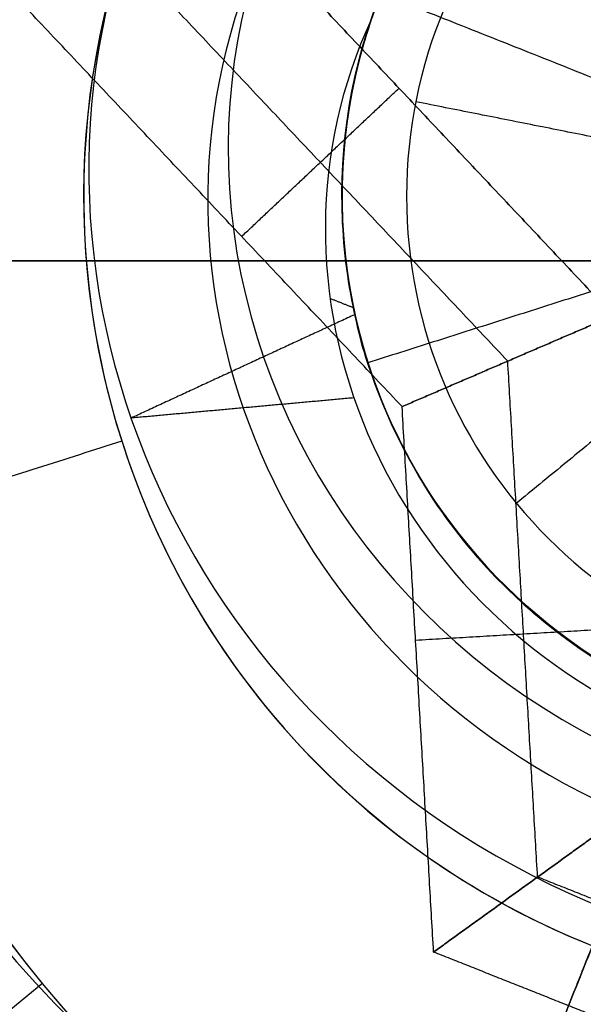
# Model space of a CAD drawing. Header units: millimetres. Extents: x -5.9 to 8.2, y -1.3 to -0.5.
# Tile 23 of 107: x -4.75433 to -4.7456, y -0.8698 to -0.85454. Entities that reach past the tile are written whole.
import ezdxf

# ---------------------------------------------------------------- set-up
doc = ezdxf.new("R2010")
doc.units = ezdxf.units.MM
doc.header["$MEASUREMENT"] = 0
for name, color, linetype, true_color in [('IGES level 1', 7, 'Continuous', 0xffffff), ('IGES level 11', 7, 'Continuous', 0xffffff), ('IGES level 26', 7, 'Continuous', 0xcbd2ef), ('IGES level 3', 7, 'Continuous', 0xffffff), ('IGES level 47', 7, 'Continuous', 0xffffff), ('IGES level 5', 7, 'Continuous', 0xffffff)]:
    doc.layers.add(name, color=color, linetype=linetype, true_color=true_color)

msp = doc.modelspace()

# ---------------------------------------------------------------- linework, layer by layer
at = {"layer": 'IGES level 1'}
for centre, radius, start, end in [((-4.765839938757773, -0.8582795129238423, -10.16994323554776), 0.07600000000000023, 270.0000000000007, 90.00000000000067), ((-4.765839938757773, -0.8582795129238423, -10.16994323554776), 0.07600000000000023, 270.0000000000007, 90.00000000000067), ((-4.765839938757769, -0.8582795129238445, -10.14974041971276), 0.07599999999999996, 270, 90.0000000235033), ((-4.74083993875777, -0.8572795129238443, -10.26994323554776), 0.007500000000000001, 90, 270), ((-4.74083993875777, -0.8572795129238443, -10.16994323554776), 0.007500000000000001, 90, 270), ((-4.74083993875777, -0.8572795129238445, -10.21994323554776), 0.007499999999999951, 90.00000002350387, 269.9999999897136), ((-4.74083993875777, -0.8572795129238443, -10.26994323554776), 0.007500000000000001, 90, 270), ((-4.74083993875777, -0.8572795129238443, -10.16994323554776), 0.007500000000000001, 90, 270)]:
    msp.add_arc(centre, radius, start, end, dxfattribs=at)
for knots in [[2, 2, 2, 2, 2.249999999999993, 2.249999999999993, 2.374999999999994, 2.374999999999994, 2.499999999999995, 2.499999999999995, 2.624999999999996, 2.624999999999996, 2.749999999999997, 2.749999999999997, 2.874999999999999, 2.874999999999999, 3, 3, 3, 3], [4.141592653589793, 4.141592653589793, 4.141592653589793, 4.141592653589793, 4.391592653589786, 4.391592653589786, 4.516592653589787, 4.516592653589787, 4.641592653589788, 4.641592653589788, 4.76659265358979, 4.76659265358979, 4.89159265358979, 4.89159265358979, 5.016592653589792, 5.016592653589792, 5.141592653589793, 5.141592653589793, 5.141592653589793, 5.141592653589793]]:
    msp.add_open_spline([(-4.765839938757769, -0.7822795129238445, -10.14494593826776), (-4.74555040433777, -0.7822795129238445, -10.14494593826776), (-4.726025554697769, -0.7906101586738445, -10.14118365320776), (-4.705126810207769, -0.8115141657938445, -10.13535306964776), (-4.699528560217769, -0.8198142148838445, -10.13345355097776), (-4.691815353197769, -0.8383511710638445, -10.13071814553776), (-4.68982816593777, -0.8483475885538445, -10.12993876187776), (-4.68985181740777, -0.8683908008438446, -10.12994774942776), (-4.691900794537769, -0.8784496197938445, -10.13074914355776), (-4.699526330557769, -0.8967026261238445, -10.13345205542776), (-4.70517288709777, -0.9050958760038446, -10.13536655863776), (-4.719051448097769, -0.9189680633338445, -10.13923729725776), (-4.727409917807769, -0.9245964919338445, -10.14121392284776), (-4.745758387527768, -0.9322493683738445, -10.14407996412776), (-4.75569713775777, -0.9342795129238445, -10.14494593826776), (-4.765839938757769, -0.9342795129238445, -10.14494593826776)], degree=3, knots=knots, dxfattribs=at)
for points in [[(-4.748195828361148, -0.8558163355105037, -10.26994323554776), (-4.748195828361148, -0.8558163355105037, -10.21994323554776), (-4.748195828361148, -0.8558163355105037, -10.16994323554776)], [(-4.74083993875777, -0.8572795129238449, -10.27444969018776), (-4.744517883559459, -0.8565479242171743, -10.27219646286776), (-4.748195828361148, -0.8558163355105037, -10.26994323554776)], [(-4.74083993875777, -0.8572795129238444, -10.27444969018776), (-4.743738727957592, -0.8596584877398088, -10.27219646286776), (-4.746637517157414, -0.8620374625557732, -10.26994323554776)], [(-4.83583994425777, -0.8582795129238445, -10.34494323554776), (-4.59583993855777, -0.8582795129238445, -10.34494323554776), (-4.35583993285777, -0.8582795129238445, -10.34494323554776)], [(-4.778339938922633, -0.8582795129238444, -10.16994323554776), (-4.763307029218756, -0.8582795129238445, -10.16994323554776), (-4.74827411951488, -0.8582795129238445, -10.16994323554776)], [(-4.746637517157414, -0.8620374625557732, -10.26994323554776), (-4.746637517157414, -0.8620374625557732, -10.21994323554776), (-4.746637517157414, -0.8620374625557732, -10.16994323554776)]]:
    msp.add_open_spline(points, degree=2, dxfattribs=at)
at = {"layer": 'IGES level 11'}
for centre, radius, start, end in [((-4.765839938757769, -0.8582795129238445, -10.15494323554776), 0.07299999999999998, 269.9999999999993, 89.9999999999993), ((-4.765839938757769, -0.8582795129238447, -10.16994323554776), 0.07299999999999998, 270.0000000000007, 90.00000000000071), ((-4.765839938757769, -0.8582795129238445, -10.16244323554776), 0.07299999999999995, 270, 90.000000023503), ((-4.765839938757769, -0.8582795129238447, -10.16994323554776), 0.07299999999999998, 270.0000000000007, 90.00000000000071), ((-4.765839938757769, -0.8582795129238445, -10.15494323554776), 0.07299999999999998, 270.0000000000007, 90.00000000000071), ((-4.74083993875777, -0.8586958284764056, -10.1549432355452), 0.03150000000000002, 90, 270), ((-4.74083993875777, -0.8586958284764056, -10.1549432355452), 0.03150000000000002, 90, 270), ((-4.74083993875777, -0.8586958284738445, -10.16219323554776), 0.02424999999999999, 90.00000002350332, 269.999999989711), ((-4.74083993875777, -0.858695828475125, -10.16944323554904), 0.0169999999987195, 90, 270.000000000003), ((-4.74083993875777, -0.858695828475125, -10.16994323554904), 0.0169999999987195, 90, 270), ((-4.74083993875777, -0.8586958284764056, -10.1694432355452), 0.01700000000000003, 90, 270), ((-4.74083993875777, -0.8586958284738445, -10.16969323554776), 0.01700000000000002, 90.00000002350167, 269.9999999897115), ((-4.74083993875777, -0.8586958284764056, -10.1699432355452), 0.01700000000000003, 90, 270)]:
    msp.add_arc(centre, radius, start, end, dxfattribs=at)
for points in [[(-4.753981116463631, -0.8694805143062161, -10.16944323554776), (-4.759585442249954, -0.8740798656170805, -10.16219323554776), (-4.765189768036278, -0.8786792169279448, -10.15494323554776)], [(-4.753981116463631, -0.8694805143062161, -10.16994323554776), (-4.753981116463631, -0.8694805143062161, -10.16969323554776), (-4.753981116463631, -0.8694805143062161, -10.16944323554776)]]:
    msp.add_open_spline(points, degree=2, dxfattribs=at)
at = {"layer": 'IGES level 26'}
for centre, radius, start, end in [((-4.74083993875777, -0.8572795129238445, -10.15494323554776), 0.0235, 68.3051419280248, 248.3051419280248), ((-4.74083993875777, -0.8572795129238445, -10.15494323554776), 0.0235, 68.3051419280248, 248.3051419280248), ((-4.74083993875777, -0.8572795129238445, -10.15894323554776), 0.0235, 68.3051419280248, 248.3051419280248), ((-4.74083993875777, -0.8572795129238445, -10.15694323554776), 0.02349999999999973, 68.30514195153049, 248.3051419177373), ((-4.74083993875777, -0.8572795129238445, -10.15894323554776), 0.0235, 68.3051419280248, 248.3051419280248), ((-4.74083993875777, -0.8572795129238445, -10.15894323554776), 0.0235, 248.3051419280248, 68.3051419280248), ((-4.74083993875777, -0.8572795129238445, -10.15894323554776), 0.02350000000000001, 248.305141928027, 68.30514192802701), ((-4.74083993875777, -0.8572795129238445, -10.15494323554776), 0.0235, 248.3051419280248, 68.3051419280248), ((-4.74083993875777, -0.8572795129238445, -10.15694323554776), 0.02349999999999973, 248.3051419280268, 68.30514195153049), ((-4.74083993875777, -0.8572795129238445, -10.15494323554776), 0.02350000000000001, 248.305141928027, 68.30514192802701), ((-4.74083993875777, -0.8572795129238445, -10.16444323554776), 0.01799999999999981, 68.30514195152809, 248.3051419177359), ((-4.74083993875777, -0.8572795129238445, -10.16444323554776), 0.01799999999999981, 248.3051419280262, 68.3051419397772), ((-4.74083993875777, -0.8572795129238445, -10.16994323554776), 0.0125, 68.30514192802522, 248.3051419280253), ((-4.74083993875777, -0.8572795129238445, -10.16994323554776), 0.0125, 68.30514192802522, 248.3051419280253), ((-4.74083993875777, -0.8572795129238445, -10.19494323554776), 0.0125, 68.30514192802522, 248.3051419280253), ((-4.74083993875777, -0.8572795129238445, -10.18244323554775), 0.0125, 68.30514195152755, 248.3051419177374), ((-4.74083993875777, -0.8572795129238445, -10.19494323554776), 0.0125, 68.30514192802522, 248.3051419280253), ((-4.74083993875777, -0.8572795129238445, -10.22994323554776), 0.008499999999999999, 68.30514192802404, 248.3051419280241), ((-4.74083993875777, -0.8572795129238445, -10.21694323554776), 0.00849999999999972, 68.30514195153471, 248.3051419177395), ((-4.74083993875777, -0.8572795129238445, -10.20594323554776), 0.00849999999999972, 68.30514195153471, 248.3051419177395), ((-4.74083993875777, -0.8572795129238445, -10.19494323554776), 0.008499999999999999, 68.30514192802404, 248.3051419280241), ((-4.74083993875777, -0.8572795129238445, -10.19494323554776), 0.0085, 68.30514192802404, 248.3051419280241), ((-4.74083993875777, -0.8572795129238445, -10.22994323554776), 0.0085, 68.30514192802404, 248.3051419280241), ((-4.74083993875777, -0.8572795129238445, -10.22624132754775), 0.00849999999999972, 130.5915777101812, 248.3051419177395)]:
    msp.add_arc(centre, radius, start, end, dxfattribs=at)
at = {"layer": 'IGES level 26', "extrusion": (0.1137898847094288, 0.2860160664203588, 0.9514445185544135)}
for centre in [(4.088121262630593, -0.7146050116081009, -10.4898111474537), (4.088121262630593, -0.7179910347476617, -10.5002770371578), (4.088121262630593, -0.7213770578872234, -10.5107429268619)]:
    msp.add_arc(centre, 0.0125, 270, 90, dxfattribs=at)
at = {"layer": 'IGES level 26', "extrusion": (0.1137898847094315, 0.2860160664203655, 0.9514445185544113)}
for centre in [(4.088121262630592, -0.7213770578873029, -10.51074292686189), (4.088121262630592, -0.7179910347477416, -10.50027703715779), (4.088121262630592, -0.7146050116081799, -10.4898111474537)]:
    msp.add_arc(centre, 0.0125, 270, 90, dxfattribs=at)
at = {"layer": 'IGES level 26', "extrusion": (0.1137898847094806, 0.2860160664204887, 0.9514445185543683)}
for centre, radius, start, end in [((4.088121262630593, -0.7213770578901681, -10.51212628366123), 0.01048784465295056, 270.000000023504, 89.99999998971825), ((4.088121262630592, -0.7179910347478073, -10.49889368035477), 0.0104878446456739, 269.9999999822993, 90)]:
    msp.add_arc(centre, radius, start, end, dxfattribs=at)
at = {"layer": 'IGES level 26', "extrusion": (0.1137898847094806, 0.2860160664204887, 0.9514445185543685)}
msp.add_arc((4.088121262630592, -0.7179910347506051, -10.50166039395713), 0.01048784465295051, 270.0000000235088, 89.99999998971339, dxfattribs=at)
at = {"layer": 'IGES level 26', "extrusion": (0.1137898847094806, 0.2860160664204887, 0.9514445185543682)}
msp.add_arc((4.088121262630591, -0.7146050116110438, -10.49119450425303), 0.01048784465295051, 270.000000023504, 89.99999998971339, dxfattribs=at)
at = {"layer": 'IGES level 26', "extrusion": (0.1137898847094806, 0.2860160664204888, 0.9514445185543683)}
for centre, radius in [((4.088121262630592, -0.7146050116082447, -10.48842779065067), 0.0104878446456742), ((4.088121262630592, -0.7213770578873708, -10.50935957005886), 0.01048784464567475)]:
    msp.add_arc(centre, radius, 269.9999999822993, 90, dxfattribs=at)
at = {"layer": 'IGES level 26', "extrusion": (0.1137898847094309, 0.286016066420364, 0.9514445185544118)}
msp.add_arc((4.088121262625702, -0.721377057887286, -10.51349292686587), 0.008500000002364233, 357.0747289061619, 89.99999999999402, dxfattribs=at)
at = {"layer": 'IGES level 26', "extrusion": (0.1137898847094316, 0.2860160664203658, 0.9514445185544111)}
for centre, radius, start in [((4.088121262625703, -0.7179910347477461, -10.50302703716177), 0.008500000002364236, 357.0747289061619), ((4.088121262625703, -0.7146050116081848, -10.49256114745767), 0.008500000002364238, 357.0747289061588)]:
    msp.add_arc(centre, radius, start, 90, dxfattribs=at)
at = {"layer": 'IGES level 26', "extrusion": (0.1137892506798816, 0.2860144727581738, 0.9514450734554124)}
msp.add_arc((4.088121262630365, -0.7213581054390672, -10.51349421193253), 0.00850000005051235, 357.0747427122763, 89.99999998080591, dxfattribs=at)
at = {"layer": 'IGES level 26', "extrusion": (0.1137892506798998, 0.2860144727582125, 0.9514450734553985)}
msp.add_arc((4.088121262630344, -0.7179721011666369, -10.5030283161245), 0.008500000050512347, 357.0747427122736, 89.99999998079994, dxfattribs=at)
at = {"layer": 'IGES level 26', "extrusion": (0.1137892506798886, 0.2860144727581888, 0.951445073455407)}
msp.add_arc((4.088121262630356, -0.7145860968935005, -10.4925624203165), 0.008500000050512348, 357.0747427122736, 89.99999998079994, dxfattribs=at)
at = {"layer": 'IGES level 26'}
for points, knots in [([(-4.737697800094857, -0.8493816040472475, -10.22730125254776), (-4.73973953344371, -0.8485693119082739, -10.22730122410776), (-4.742245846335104, -0.8485510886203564, -10.22709661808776), (-4.744997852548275, -0.8498410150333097, -10.22658513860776), (-4.745239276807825, -0.8499895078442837, -10.22653068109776), (-4.746061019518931, -0.8505535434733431, -10.22633437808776), (-4.746477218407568, -0.8508923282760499, -10.22622304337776), (-4.747680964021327, -0.8521074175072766, -10.22584948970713), (-4.748428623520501, -0.8531930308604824, -10.22554772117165), (-4.748887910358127, -0.854544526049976, -10.22519323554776)], [6.141592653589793, 6.141592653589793, 6.141592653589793, 6.141592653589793, 6.641592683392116, 6.641592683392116, 6.766592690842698, 6.766592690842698, 6.891592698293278, 6.891592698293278, 7.141592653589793, 7.141592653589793, 7.141592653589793, 7.141592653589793]), ([(-4.737697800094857, -0.8493816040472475, -10.21630125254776), (-4.73973953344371, -0.8485693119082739, -10.21630122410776), (-4.742245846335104, -0.8485510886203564, -10.21609661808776), (-4.744997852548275, -0.8498410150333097, -10.21558513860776), (-4.745239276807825, -0.8499895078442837, -10.21553068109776), (-4.746061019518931, -0.8505535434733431, -10.21533437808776), (-4.746477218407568, -0.8508923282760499, -10.21522304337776), (-4.747680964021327, -0.8521074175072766, -10.21484948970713), (-4.748428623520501, -0.8531930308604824, -10.21454772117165), (-4.748887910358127, -0.854544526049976, -10.21419323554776)], [5, 5, 5, 5, 5.500000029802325, 5.500000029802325, 5.625000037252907, 5.625000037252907, 5.750000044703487, 5.750000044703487, 6, 6, 6, 6]), ([(-4.737697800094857, -0.8493816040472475, -10.20530125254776), (-4.73973953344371, -0.8485693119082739, -10.20530122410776), (-4.742245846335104, -0.8485510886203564, -10.20509661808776), (-4.744997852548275, -0.8498410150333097, -10.20458513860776), (-4.745239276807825, -0.8499895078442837, -10.20453068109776), (-4.746061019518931, -0.8505535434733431, -10.20433437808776), (-4.746477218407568, -0.8508923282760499, -10.20422304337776), (-4.747680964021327, -0.8521074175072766, -10.20384948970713), (-4.748428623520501, -0.8531930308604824, -10.20354772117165), (-4.748887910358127, -0.854544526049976, -10.20319323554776)], [5, 5, 5, 5, 5.500000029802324, 5.500000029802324, 5.625000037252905, 5.625000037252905, 5.750000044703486, 5.750000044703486, 6, 6, 6, 6]), ([(-4.743982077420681, -0.8651774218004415, -10.19558521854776), (-4.74500314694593, -0.8647711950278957, -10.19558521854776), (-4.745973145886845, -0.8641526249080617, -10.19563637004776), (-4.747211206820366, -0.862935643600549, -10.19578982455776), (-4.747587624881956, -0.8624824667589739, -10.19585376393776), (-4.748244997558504, -0.8614946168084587, -10.19600721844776), (-4.748592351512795, -0.8607912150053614, -10.19612725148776), (-4.749373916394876, -0.8588067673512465, -10.1964861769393), (-4.749756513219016, -0.8563336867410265, -10.19698424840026), (-4.748567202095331, -0.85373841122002, -10.19769323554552)], [6.763444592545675, 6.763444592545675, 6.763444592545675, 6.763444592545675, 7.013444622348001, 7.013444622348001, 7.138444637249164, 7.138444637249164, 7.263444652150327, 7.263444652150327, 7.763444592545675, 7.763444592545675, 7.763444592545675, 7.763444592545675]), ([(-4.743982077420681, -0.8651774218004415, -10.20658521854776), (-4.74500314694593, -0.8647711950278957, -10.20658521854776), (-4.745973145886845, -0.8641526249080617, -10.20663637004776), (-4.747211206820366, -0.862935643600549, -10.20678982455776), (-4.747587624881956, -0.8624824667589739, -10.20685376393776), (-4.748244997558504, -0.8614946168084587, -10.20700721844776), (-4.748592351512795, -0.8607912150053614, -10.20712725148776), (-4.749373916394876, -0.8588067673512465, -10.2074861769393), (-4.749756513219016, -0.8563336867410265, -10.20798424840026), (-4.748567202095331, -0.85373841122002, -10.20869323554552)], [6.763444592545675, 6.763444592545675, 6.763444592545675, 6.763444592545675, 7.013444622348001, 7.013444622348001, 7.138444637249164, 7.138444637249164, 7.263444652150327, 7.263444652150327, 7.763444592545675, 7.763444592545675, 7.763444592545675, 7.763444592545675]), ([(-4.743982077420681, -0.8651774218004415, -10.21758521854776), (-4.74500314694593, -0.8647711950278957, -10.21758521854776), (-4.745973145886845, -0.8641526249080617, -10.21763637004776), (-4.747211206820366, -0.862935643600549, -10.21778982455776), (-4.747587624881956, -0.8624824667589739, -10.21785376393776), (-4.748244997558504, -0.8614946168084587, -10.21800721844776), (-4.748592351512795, -0.8607912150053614, -10.21812725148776), (-4.749373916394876, -0.8588067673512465, -10.2184861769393), (-4.749756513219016, -0.8563336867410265, -10.21898424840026), (-4.748567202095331, -0.85373841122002, -10.21969323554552)], [6.763444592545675, 6.763444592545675, 6.763444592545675, 6.763444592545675, 7.013444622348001, 7.013444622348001, 7.138444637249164, 7.138444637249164, 7.263444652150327, 7.263444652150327, 7.763444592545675, 7.763444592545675, 7.763444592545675, 7.763444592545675]), ([(-4.743982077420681, -0.8651774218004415, -10.21758521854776), (-4.746023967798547, -0.8643650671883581, -10.21758521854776), (-4.747857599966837, -0.8626568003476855, -10.21778982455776), (-4.748971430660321, -0.8598287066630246, -10.21830133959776), (-4.749044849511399, -0.8595549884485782, -10.21835578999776), (-4.749254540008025, -0.8585806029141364, -10.21855209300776), (-4.749324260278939, -0.8580484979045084, -10.21866342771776), (-4.749364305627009, -0.8563385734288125, -10.21903698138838), (-4.749161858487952, -0.855036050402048, -10.21933874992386), (-4.748567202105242, -0.853738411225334, -10.21969323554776)], [2, 2, 2, 2, 2.500000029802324, 2.500000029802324, 2.625000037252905, 2.625000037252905, 2.750000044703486, 2.750000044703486, 3, 3, 3, 3]), ([(-4.743982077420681, -0.8651774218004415, -10.20658521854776), (-4.746023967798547, -0.8643650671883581, -10.20658521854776), (-4.747857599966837, -0.8626568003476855, -10.20678982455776), (-4.748971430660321, -0.8598287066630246, -10.20730133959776), (-4.749044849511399, -0.8595549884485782, -10.20735578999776), (-4.749254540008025, -0.8585806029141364, -10.20755209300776), (-4.749324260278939, -0.8580484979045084, -10.20766342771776), (-4.749364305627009, -0.8563385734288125, -10.20803698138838), (-4.749161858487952, -0.855036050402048, -10.20833874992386), (-4.748567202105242, -0.853738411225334, -10.20869323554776)], [2, 2, 2, 2, 2.500000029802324, 2.500000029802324, 2.625000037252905, 2.625000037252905, 2.750000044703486, 2.750000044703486, 3, 3, 3, 3]), ([(-4.748567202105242, -0.853738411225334, -10.19769323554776), (-4.749161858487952, -0.855036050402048, -10.19733874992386), (-4.749364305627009, -0.8563385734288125, -10.19703698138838), (-4.749324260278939, -0.8580484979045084, -10.19666342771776), (-4.749254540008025, -0.8585806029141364, -10.19655209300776), (-4.749044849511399, -0.8595549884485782, -10.19635578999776), (-4.748971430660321, -0.8598287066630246, -10.19630133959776), (-4.747857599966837, -0.8626568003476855, -10.19578982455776), (-4.746023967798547, -0.8643650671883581, -10.19558521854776), (-4.743982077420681, -0.8651774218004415, -10.19558521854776)], [2, 2, 2, 2, 2.249999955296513, 2.249999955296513, 2.374999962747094, 2.374999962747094, 2.499999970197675, 2.499999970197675, 3, 3, 3, 3])]:
    msp.add_open_spline(points, degree=3, knots=knots, dxfattribs=at)
for points in [[(-4.74083993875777, -0.8572795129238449, -10.25494323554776), (-4.744406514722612, -0.8549682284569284, -10.24244323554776), (-4.747973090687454, -0.852656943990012, -10.22994323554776)], [(-4.750271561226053, -0.8535271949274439, -10.16744323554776), (-4.74083993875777, -0.8572795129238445, -10.16744323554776), (-4.731408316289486, -0.8610318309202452, -10.16744323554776)], [(-4.750314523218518, -0.8536351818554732, -10.16744323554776), (-4.747725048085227, -0.8563825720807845, -10.16744323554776), (-4.745135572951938, -0.8591299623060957, -10.16744323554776)], [(-4.745135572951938, -0.8591299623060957, -10.16744323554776), (-4.747725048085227, -0.8563825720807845, -10.16744323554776), (-4.750314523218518, -0.8536351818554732, -10.16744323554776)], [(-4.746772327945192, -0.8598350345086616, -10.16119323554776), (-4.749518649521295, -0.8569212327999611, -10.16119323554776), (-4.752264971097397, -0.8540074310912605, -10.16119323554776)], [(-4.748409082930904, -0.860540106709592, -10.15494323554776), (-4.751312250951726, -0.857459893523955, -10.15494323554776), (-4.754215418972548, -0.854379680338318, -10.15494323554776)], [(-4.748409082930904, -0.860540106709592, -10.15494323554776), (-4.751312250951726, -0.857459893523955, -10.15494323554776), (-4.754215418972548, -0.854379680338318, -10.15494323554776)], [(-4.750894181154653, -0.8579034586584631, -10.15494323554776), (-4.749675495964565, -0.8567548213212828, -10.16119323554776), (-4.748456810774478, -0.8556061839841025, -10.16744323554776)], [(-4.74083993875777, -0.8572795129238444, -10.25494323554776), (-4.744889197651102, -0.8585702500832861, -10.24244323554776), (-4.748938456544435, -0.8598609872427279, -10.22994323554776)], [(-4.749163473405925, -0.8590088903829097, -10.22381823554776), (-4.749343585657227, -0.8589372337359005, -10.22381823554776), (-4.74952369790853, -0.8588655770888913, -10.22381823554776)], [(-4.749163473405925, -0.8590088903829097, -10.21281823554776), (-4.749343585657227, -0.8589372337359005, -10.21281823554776), (-4.74952369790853, -0.8588655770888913, -10.21281823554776)], [(-4.749163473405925, -0.8590088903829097, -10.20181823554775), (-4.749343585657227, -0.8589372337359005, -10.20181823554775), (-4.74952369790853, -0.8588655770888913, -10.20181823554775)], [(-4.749144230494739, -0.859115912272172, -10.19644386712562), (-4.75087570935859, -0.8599169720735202, -10.19722305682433), (-4.752607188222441, -0.8607180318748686, -10.19800224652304)], [(-4.749144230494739, -0.859115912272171, -10.20744386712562), (-4.75087570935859, -0.8599169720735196, -10.20822305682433), (-4.752607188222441, -0.8607180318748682, -10.20900224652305)], [(-4.749144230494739, -0.8591159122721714, -10.21844386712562), (-4.75087570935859, -0.8599169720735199, -10.21922305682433), (-4.752607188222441, -0.8607180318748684, -10.22000224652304)], [(-4.745135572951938, -0.8591299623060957, -10.16744323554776), (-4.746772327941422, -0.8598350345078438, -10.16119323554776), (-4.748409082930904, -0.860540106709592, -10.15494323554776)], [(-4.748409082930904, -0.860540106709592, -10.15494323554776), (-4.746772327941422, -0.8598350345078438, -10.16119323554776), (-4.745135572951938, -0.8591299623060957, -10.16744323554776)], [(-4.748938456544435, -0.8598609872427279, -10.22994323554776), (-4.748938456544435, -0.8598609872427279, -10.22676626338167), (-4.748938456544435, -0.8598609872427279, -10.22358929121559)], [(-4.748938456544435, -0.8598609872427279, -10.2182997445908), (-4.748938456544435, -0.8598609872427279, -10.21544451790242), (-4.748938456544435, -0.8598609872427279, -10.21258929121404)], [(-4.748938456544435, -0.8598609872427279, -10.2072997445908), (-4.748938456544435, -0.8598609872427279, -10.20444451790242), (-4.748938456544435, -0.8598609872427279, -10.20158929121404)], [(-4.748938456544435, -0.8598609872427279, -10.1962997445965), (-4.748938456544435, -0.8598609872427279, -10.19562149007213), (-4.748938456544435, -0.8598609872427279, -10.19494323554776)], [(-4.746310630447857, -0.8678298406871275, -10.16119323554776), (-4.746541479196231, -0.8638324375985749, -10.16119323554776), (-4.746772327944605, -0.8598350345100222, -10.16119323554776)], [(-4.749154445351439, -0.8604042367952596, -10.22339997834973), (-4.750880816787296, -0.8605611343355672, -10.22170111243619), (-4.752607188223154, -0.8607180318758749, -10.22000224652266)], [(-4.749154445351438, -0.8604042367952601, -10.21239997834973), (-4.750880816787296, -0.8605611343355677, -10.21070111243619), (-4.752607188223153, -0.8607180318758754, -10.20900224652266)], [(-4.749154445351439, -0.860404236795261, -10.20139997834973), (-4.750880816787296, -0.8605611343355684, -10.19970111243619), (-4.752607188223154, -0.8607180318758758, -10.19800224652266)], [(-4.747921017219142, -0.8689915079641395, -10.15494323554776), (-4.748165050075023, -0.8647658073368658, -10.15494323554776), (-4.748409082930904, -0.860540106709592, -10.15494323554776)], [(-4.747921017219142, -0.8689915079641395, -10.15494323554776), (-4.748165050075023, -0.8647658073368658, -10.15494323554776), (-4.748409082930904, -0.860540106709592, -10.15494323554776)], [(-4.752749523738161, -0.8610757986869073, -10.16994323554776), (-4.757989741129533, -0.8627461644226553, -10.16444323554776), (-4.763229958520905, -0.8644165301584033, -10.15894323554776)], [(-4.752749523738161, -0.8610757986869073, -10.19494323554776), (-4.752749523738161, -0.8610757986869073, -10.18244323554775), (-4.752749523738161, -0.8610757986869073, -10.16994323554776)], [(-4.748200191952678, -0.864157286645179, -10.15494323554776), (-4.746528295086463, -0.8640607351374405, -10.16119323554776), (-4.74485639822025, -0.8639641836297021, -10.16744323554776)], [(-4.7447002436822, -0.8666681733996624, -10.16744323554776), (-4.746310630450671, -0.8678298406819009, -10.16119323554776), (-4.747921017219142, -0.8689915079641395, -10.15494323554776)], [(-4.747921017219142, -0.8689915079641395, -10.15494323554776), (-4.746310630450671, -0.8678298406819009, -10.16119323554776), (-4.7447002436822, -0.8666681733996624, -10.16744323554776)], [(-4.745830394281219, -0.869823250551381, -10.15494323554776), (-4.745211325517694, -0.8682671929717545, -10.16119323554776), (-4.74459225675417, -0.866711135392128, -10.16744323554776)], [(-4.744112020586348, -0.8687045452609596, -10.16119323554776), (-4.745211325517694, -0.8682671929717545, -10.16119323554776), (-4.746310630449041, -0.8678298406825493, -10.16119323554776)], [(-4.749527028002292, -0.8791149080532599, -10.15894323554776), (-4.747493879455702, -0.8740044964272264, -10.16444323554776), (-4.745460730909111, -0.8688940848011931, -10.16994323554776)], [(-4.745460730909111, -0.8688940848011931, -10.16994323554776), (-4.747493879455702, -0.8740044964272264, -10.16444323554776), (-4.749527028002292, -0.8791149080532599, -10.15894323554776)], [(-4.743739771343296, -0.8706549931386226, -10.15494323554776), (-4.745830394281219, -0.869823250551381, -10.15494323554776), (-4.747921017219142, -0.8689915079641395, -10.15494323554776)], [(-4.743739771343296, -0.8706549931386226, -10.15494323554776), (-4.745830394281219, -0.869823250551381, -10.15494323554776), (-4.747921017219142, -0.8689915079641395, -10.15494323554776)]]:
    msp.add_open_spline(points, degree=2, dxfattribs=at)
for points, weights in [([(-4.748887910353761, -0.8545445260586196, -10.2251932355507), (-4.750425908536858, -0.8590702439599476, -10.22364880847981), (-4.748423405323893, -0.8634104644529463, -10.22258357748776), (-4.743982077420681, -0.8651774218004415, -10.22258357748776)], [0.9999998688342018, 0.8166168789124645, 0.8166169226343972, 1]), ([(-4.748887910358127, -0.854544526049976, -10.22519323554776), (-4.750425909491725, -0.8590702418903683, -10.22364880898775), (-4.748423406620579, -0.8634104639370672, -10.22258357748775), (-4.743982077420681, -0.8651774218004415, -10.22258357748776)], [1, 0.816616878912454, 0.816616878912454, 1]), ([(-4.748887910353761, -0.8545445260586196, -10.2141932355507), (-4.750425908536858, -0.8590702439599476, -10.21264880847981), (-4.748423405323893, -0.8634104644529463, -10.21158357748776), (-4.743982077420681, -0.8651774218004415, -10.21158357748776)], [0.9999998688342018, 0.8166168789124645, 0.8166169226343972, 1]), ([(-4.748887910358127, -0.854544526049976, -10.21419323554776), (-4.750425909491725, -0.8590702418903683, -10.21264880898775), (-4.748423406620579, -0.8634104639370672, -10.21158357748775), (-4.743982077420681, -0.8651774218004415, -10.21158357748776)], [1, 0.816616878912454, 0.816616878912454, 1]), ([(-4.748887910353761, -0.8545445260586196, -10.2031932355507), (-4.750425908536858, -0.8590702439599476, -10.20164880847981), (-4.748423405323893, -0.8634104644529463, -10.20058357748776), (-4.743982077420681, -0.8651774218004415, -10.20058357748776)], [0.9999998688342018, 0.8166168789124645, 0.8166169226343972, 1]), ([(-4.748887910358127, -0.854544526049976, -10.20319323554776), (-4.750425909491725, -0.8590702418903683, -10.20164880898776), (-4.748423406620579, -0.8634104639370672, -10.20058357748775), (-4.743982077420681, -0.8651774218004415, -10.20058357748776)], [1, 0.816616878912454, 0.816616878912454, 1])]:
    msp.add_rational_spline(points, weights, degree=3, dxfattribs=at)
at = {"layer": 'IGES level 3'}
for points in [[(-4.835839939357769, -0.8582795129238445, -10.37094323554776), (-4.585839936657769, -0.8582795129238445, -10.37094323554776), (-4.335839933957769, -0.8582795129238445, -10.37094323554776)], [(-4.835839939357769, -0.8582795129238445, -10.36094323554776), (-4.585839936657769, -0.8582795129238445, -10.36094323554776), (-4.335839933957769, -0.8582795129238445, -10.36094323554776)]]:
    msp.add_open_spline(points, degree=2, dxfattribs=at)
at = {"layer": 'IGES level 47'}
for points in [[(7.284160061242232, -0.8582795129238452, -10.45094323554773), (1.184160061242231, -0.8582795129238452, -10.45094323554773), (-4.915839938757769, -0.8582795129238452, -10.45094323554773)], [(7.284160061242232, -0.8582795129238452, -10.44094323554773), (1.184160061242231, -0.8582795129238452, -10.44094323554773), (-4.915839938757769, -0.8582795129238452, -10.44094323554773)]]:
    msp.add_open_spline(points, degree=2, dxfattribs=at)
at = {"layer": 'IGES level 5'}
for points in [[(-4.815839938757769, -0.8582795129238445, -10.40094323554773), (-4.581589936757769, -0.8582795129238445, -10.40094323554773), (-4.347339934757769, -0.8582795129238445, -10.40094323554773)], [(-4.815839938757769, -0.8582795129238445, -10.37094323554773), (-4.574339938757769, -0.8582795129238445, -10.37094323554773), (-4.332839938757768, -0.8582795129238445, -10.37094323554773)]]:
    msp.add_open_spline(points, degree=2, dxfattribs=at)

doc.saveas('drawing.dxf')
